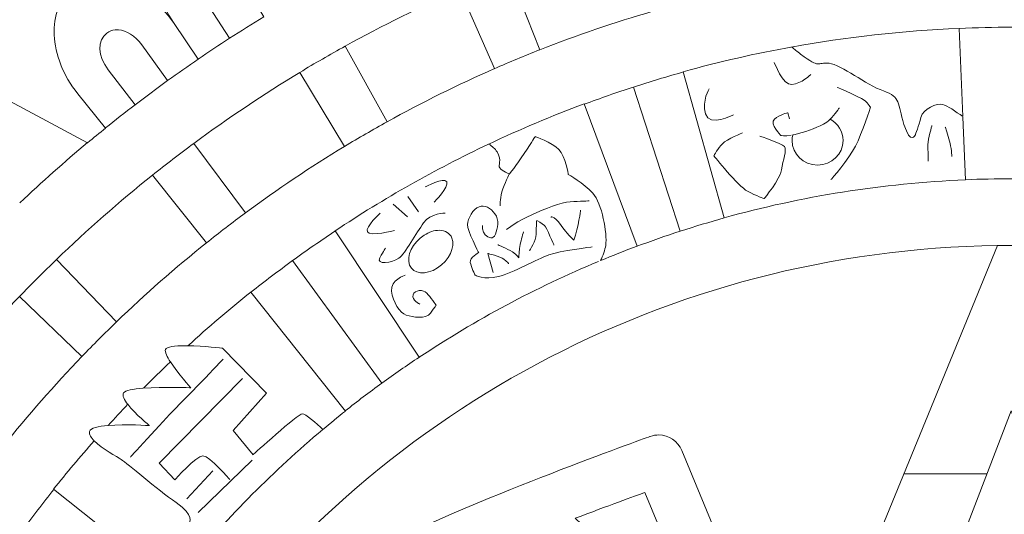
# Model space of a CAD drawing. Header units: millimetres. Extents: x -235 to 244, y -214 to 172.
# Tile 97 of 108: x 46 to 73, y 129 to 143. Entities that reach past the tile are written whole.
import ezdxf

# ---------------------------------------------------------------- set-up
doc = ezdxf.new("R2010")
doc.units = ezdxf.units.MM
doc.header["$MEASUREMENT"] = 0
doc.layers.add('Layer 1', color=7, linetype='Continuous')

msp = doc.modelspace()

# ---------------------------------------------------------------- linework, layer by layer
at = {"layer": 'Layer 1', "lineweight": 15}
for points, knots in [([(73.5153, 171.5214), (38.3394, 171.4537), (9.8583, 142.9189), (9.8583, 107.7417), (9.8583, 107.7417), (9.8583, 72.5175), (38.4139, 43.9619), (73.638, 43.9619), (73.638, 43.9619), (108.8618, 43.9619), (137.4178, 72.5175), (137.4178, 107.7417), (137.4178, 107.7417), (137.4178, 142.9655), (108.8632, 171.5214), (73.638, 171.5214), (73.638, 171.5214), (73.638, 171.5214), (73.5153, 171.5214), (73.5153, 171.5214)], [0, 0, 0, 0, 0.1666667, 0.1666667, 0.1666667, 0.1666667, 0.3333333, 0.3333333, 0.3333333, 0.3333333, 0.5, 0.5, 0.5, 0.5, 0.6666667, 0.6666667, 0.6666667, 0.6666667, 1, 1, 1, 1]), ([(51.9242, 152.8683), (51.5824, 152.5099), (51.3717, 152.0276), (51.3717, 151.4928), (51.3717, 151.4928), (51.3717, 150.3932), (52.2632, 149.5017), (53.3642, 149.5003), (53.3642, 149.5003), (53.4567, 149.5003), (53.5501, 149.507), (53.6426, 149.5211), (53.6426, 149.5211), (52.6506, 149.0428), (51.6748, 148.533), (50.7184, 147.9858), (50.7184, 147.9858), (51.4021, 146.7924), (52.084, 145.5975), (52.7677, 144.4044), (52.7677, 144.4044), (52.1034, 145.5647), (50.8549, 146.1214), (50.0238, 145.6018), (50.0238, 145.6018), (49.1944, 145.0811), (49.1489, 143.7141), (49.9038, 142.6102), (49.9038, 142.6102), (49.1489, 143.7141), (47.8602, 144.1702), (47.0735, 143.5842), (47.0735, 143.5842), (46.6794, 143.2921), (46.5002, 142.8032), (46.5235, 142.2588), (46.5235, 142.2588), (46.5472, 141.7145), (46.7729, 141.1123), (47.1949, 140.5927), (47.1949, 140.5927), (47.1949, 140.5927), (47.983, 139.6169), (47.983, 139.6169), (47.983, 139.6169), (47.8122, 139.4793), (47.6387, 139.3442), (47.4704, 139.2024), (47.4704, 139.2024), (47.4704, 139.2024), (38.8961, 143.8089), (38.8961, 143.8089), (38.8961, 143.8089), (42.7297, 147.5022), (47.1271, 150.5601), (51.9242, 152.8683)], [0, 0, 0, 0, 0.0666667, 0.0666667, 0.0666667, 0.0666667, 0.1333333, 0.1333333, 0.1333333, 0.1333333, 0.2, 0.2, 0.2, 0.2, 0.2666667, 0.2666667, 0.2666667, 0.2666667, 0.3333333, 0.3333333, 0.3333333, 0.3333333, 0.4, 0.4, 0.4, 0.4, 0.4666667, 0.4666667, 0.4666667, 0.4666667, 0.5333333, 0.5333333, 0.5333333, 0.5333333, 0.6, 0.6, 0.6, 0.6, 0.6666667, 0.6666667, 0.6666667, 0.6666667, 0.7333333, 0.7333333, 0.7333333, 0.7333333, 0.8, 0.8, 0.8, 0.8, 0.8666667, 0.8666667, 0.8666667, 0.8666667, 1, 1, 1, 1]), ([(62.8243, 145.285), (62.8243, 145.285), (63.5052, 142.9326), (63.5052, 142.9326), (63.5052, 142.9326), (62.4123, 142.6169), (61.3402, 142.2518), (60.2931, 141.8397), (60.2931, 141.8397), (60.2931, 141.8397), (59.3974, 144.1205), (59.3974, 144.1205), (59.3974, 144.1205), (60.515, 144.56), (61.6587, 144.9488), (62.8243, 145.285)], [0, 0, 0, 0, 0.2, 0.2, 0.2, 0.2, 0.4, 0.4, 0.4, 0.4, 0.6, 0.6, 0.6, 0.6, 1, 1, 1, 1]), ([(51.1015, 144.3328), (51.3538, 144.3395), (51.6335, 144.1603), (51.8222, 143.8474), (51.8222, 143.8474), (51.8222, 143.8474), (52.4728, 142.7753), (52.4728, 142.7753), (52.4728, 142.7753), (52.1447, 142.577), (51.818, 142.3731), (51.497, 142.165), (51.497, 142.165), (51.497, 142.165), (50.8175, 143.2177), (50.8175, 143.2177), (50.8175, 143.2177), (50.5515, 143.6273), (50.5709, 144.0778), (50.8645, 144.2609), (50.8645, 144.2609), (50.9375, 144.3064), (51.0176, 144.33), (51.1015, 144.3328)], [0, 0, 0, 0, 0.1428571, 0.1428571, 0.1428571, 0.1428571, 0.2857143, 0.2857143, 0.2857143, 0.2857143, 0.4285714, 0.4285714, 0.4285714, 0.4285714, 0.5714286, 0.5714286, 0.5714286, 0.5714286, 0.7142857, 0.7142857, 0.7142857, 0.7142857, 1, 1, 1, 1]), ([(58.0248, 143.55), (58.0248, 143.55), (59.0073, 141.3049), (59.0073, 141.3049), (59.0073, 141.3049), (57.9669, 140.8488), (56.9541, 140.3461), (55.9674, 139.7989), (55.9674, 139.7989), (55.9674, 139.7989), (54.7796, 141.9445), (54.7796, 141.9445), (54.7796, 141.9445), (55.8323, 142.5273), (56.9153, 143.0635), (58.0248, 143.55)], [0, 0, 0, 0, 0.2, 0.2, 0.2, 0.2, 0.4, 0.4, 0.4, 0.4, 0.6, 0.6, 0.6, 0.6, 1, 1, 1, 1]), ([(72.1895, 142.4462), (72.1895, 142.4462), (72.2957, 139.9464), (72.2957, 139.9464), (72.2957, 139.9464), (72.0946, 140.0882), (71.8424, 140.2593), (71.732, 140.2896), (71.732, 140.2896), (71.5598, 140.3362), (71.17, 140.1669), (71.1079, 139.9231), (71.1079, 139.9231), (71.0444, 139.679), (70.9509, 139.431), (70.9509, 139.431), (70.9509, 139.431), (70.9509, 139.431), (70.8158, 139.1167), (70.6242, 139.7231), (70.6242, 139.7231), (70.4327, 140.3281), (70.5484, 140.5031), (70.0439, 140.6724), (70.0439, 140.6724), (69.5409, 140.8435), (68.8618, 141.4154), (68.5005, 141.458), (68.5005, 141.458), (68.1396, 141.4993), (68.2733, 141.2845), (67.6944, 141.717), (67.6944, 141.717), (67.5939, 141.7914), (67.5194, 141.8535), (67.4394, 141.9184), (67.4394, 141.9184), (68.9898, 142.1996), (70.5745, 142.3784), (72.1895, 142.4462)], [0, 0, 0, 0, 0.0909091, 0.0909091, 0.0909091, 0.0909091, 0.1818182, 0.1818182, 0.1818182, 0.1818182, 0.2727273, 0.2727273, 0.2727273, 0.2727273, 0.3636364, 0.3636364, 0.3636364, 0.3636364, 0.4545455, 0.4545455, 0.4545455, 0.4545455, 0.5454545, 0.5454545, 0.5454545, 0.5454545, 0.6363636, 0.6363636, 0.6363636, 0.6363636, 0.7272727, 0.7272727, 0.7272727, 0.7272727, 0.8181818, 0.8181818, 0.8181818, 0.8181818, 1, 1, 1, 1]), ([(48.3453, 142.4074), (48.5714, 142.3925), (48.8194, 142.2394), (49.0067, 141.9805), (49.0067, 141.9805), (49.0067, 141.9805), (49.7412, 140.9649), (49.7412, 140.9649), (49.7412, 140.9649), (49.4301, 140.7387), (49.1228, 140.5087), (48.818, 140.2759), (48.818, 140.2759), (48.818, 140.2759), (48.0546, 141.2707), (48.0546, 141.2707), (48.0546, 141.2707), (47.7568, 141.6577), (47.7406, 142.11), (48.0175, 142.3153), (48.0175, 142.3153), (48.0863, 142.3675), (48.1664, 142.3964), (48.249, 142.4063), (48.249, 142.4063), (48.2807, 142.4088), (48.3125, 142.4102), (48.3453, 142.4074)], [0, 0, 0, 0, 0.125, 0.125, 0.125, 0.125, 0.25, 0.25, 0.25, 0.25, 0.375, 0.375, 0.375, 0.375, 0.5, 0.5, 0.5, 0.5, 0.625, 0.625, 0.625, 0.625, 0.75, 0.75, 0.75, 0.75, 1, 1, 1, 1]), ([(53.4937, 141.1991), (53.4937, 141.1991), (54.7616, 139.099), (54.7616, 139.099), (54.7616, 139.099), (53.7929, 138.512), (52.8531, 137.8819), (51.945, 137.2095), (51.945, 137.2095), (51.945, 137.2095), (50.487, 139.1844), (50.487, 139.1844), (50.487, 139.1844), (51.4557, 139.9009), (52.459, 140.5733), (53.4937, 141.1991)], [0, 0, 0, 0, 0.2, 0.2, 0.2, 0.2, 0.4, 0.4, 0.4, 0.4, 0.6, 0.6, 0.6, 0.6, 1, 1, 1, 1]), ([(61.5511, 140.3048), (61.5511, 140.3048), (63.0561, 136.2683), (63.0561, 136.2683), (63.0561, 136.2683), (62.7058, 136.1389), (62.3615, 135.9995), (62.0182, 135.8563), (62.0182, 135.8563), (62.086, 136.0052), (62.1477, 136.1607), (62.1657, 136.2905), (62.1657, 136.2905), (62.214, 136.6363), (62.057, 137.4826), (61.8034, 137.7676), (61.8034, 137.7676), (61.5497, 138.053), (61.1035, 138.3053), (61.1035, 138.3053), (61.1035, 138.3053), (61.1035, 138.3053), (61.0357, 138.8027), (60.8347, 139.0108), (60.8347, 139.0108), (60.6322, 139.2186), (60.1647, 139.3759), (60.1647, 139.3759), (60.1647, 139.3759), (60.1647, 139.3759), (60.0903, 139.2613), (59.8561, 138.9004), (59.8561, 138.9004), (59.6218, 138.5395), (59.4345, 138.3204), (59.4345, 138.3204), (59.4345, 138.3204), (59.4345, 138.3204), (59.2196, 138.3959), (59.1604, 138.4869), (59.1604, 138.4869), (59.1011, 138.578), (59.2401, 138.687), (59.0831, 138.9473), (59.0831, 138.9473), (59.0334, 139.0285), (58.9452, 139.099), (58.8503, 139.1636), (58.8503, 139.1636), (59.7308, 139.5813), (60.6322, 139.9616), (61.5511, 140.3048)], [0, 0, 0, 0, 0.0714286, 0.0714286, 0.0714286, 0.0714286, 0.1428571, 0.1428571, 0.1428571, 0.1428571, 0.2142857, 0.2142857, 0.2142857, 0.2142857, 0.2857143, 0.2857143, 0.2857143, 0.2857143, 0.3571429, 0.3571429, 0.3571429, 0.3571429, 0.4285714, 0.4285714, 0.4285714, 0.4285714, 0.5, 0.5, 0.5, 0.5, 0.5714286, 0.5714286, 0.5714286, 0.5714286, 0.6428571, 0.6428571, 0.6428571, 0.6428571, 0.7142857, 0.7142857, 0.7142857, 0.7142857, 0.7857143, 0.7857143, 0.7857143, 0.7857143, 0.8571429, 0.8571429, 0.8571429, 0.8571429, 1, 1, 1, 1]), ([(68.5309, 139.8705), (68.757, 139.7467), (68.8974, 139.5149), (68.8974, 139.2655), (68.8974, 139.2655), (68.8974, 138.881), (68.5735, 138.5698), (68.1738, 138.5698), (68.1738, 138.5698), (67.7745, 138.5698), (67.4507, 138.881), (67.4507, 139.2655), (67.4507, 139.2655), (67.4507, 139.3181), (67.4574, 139.3717), (67.4697, 139.4229), (67.4697, 139.4229), (67.4933, 139.4282), (67.5138, 139.4296), (67.5388, 139.4352), (67.5388, 139.4352), (67.7798, 139.4959), (68.1146, 139.613), (68.3435, 139.7259), (68.3435, 139.7259), (68.4084, 139.7591), (68.4716, 139.8127), (68.5309, 139.8705)], [0, 0, 0, 0, 0.125, 0.125, 0.125, 0.125, 0.25, 0.25, 0.25, 0.25, 0.375, 0.375, 0.375, 0.375, 0.5, 0.5, 0.5, 0.5, 0.625, 0.625, 0.625, 0.625, 0.75, 0.75, 0.75, 0.75, 1, 1, 1, 1]), ([(49.3087, 138.2788), (49.3087, 138.2788), (50.8412, 136.3608), (50.8412, 136.3608), (50.8412, 136.3608), (49.9578, 135.6538), (49.1076, 134.9055), (48.2931, 134.1213), (48.2931, 134.1213), (48.2931, 134.1213), (46.5884, 135.8894), (46.5884, 135.8894), (46.5884, 135.8894), (47.4566, 136.7273), (48.3647, 137.5239), (49.3087, 138.2788)], [0, 0, 0, 0, 0.2, 0.2, 0.2, 0.2, 0.4, 0.4, 0.4, 0.4, 0.6, 0.6, 0.6, 0.6, 1, 1, 1, 1]), ([(57.4445, 136.7178), (57.6156, 136.7164), (57.7479, 136.6363), (57.8029, 136.4983), (57.8029, 136.4983), (57.9077, 136.2408), (57.7228, 135.8605), (57.3923, 135.6481), (57.3923, 135.6481), (57.0613, 135.4361), (56.71, 135.4732), (56.6056, 135.731), (56.6056, 135.731), (56.5008, 135.9872), (56.6853, 136.3675), (57.0162, 136.5798), (57.0162, 136.5798), (57.1566, 136.6694), (57.3083, 136.7188), (57.4445, 136.7178)], [0, 0, 0, 0, 0.1666667, 0.1666667, 0.1666667, 0.1666667, 0.3333333, 0.3333333, 0.3333333, 0.3333333, 0.5, 0.5, 0.5, 0.5, 0.6666667, 0.6666667, 0.6666667, 0.6666667, 1, 1, 1, 1]), ([(73.2743, 136.2835), (73.2743, 136.2835), (67.6285, 122.4867), (67.6285, 122.4867), (67.6285, 122.4867), (67.6285, 122.4867), (64.3212, 130.4736), (64.3212, 130.4736), (64.3212, 130.4736), (64.2136, 130.7343), (63.9599, 130.9065), (63.6759, 130.9107), (63.6759, 130.9107), (63.592, 130.9107), (63.5094, 130.8969), (63.4293, 130.868), (63.4293, 130.868), (63.4293, 130.868), (58.9674, 129.2734), (56.4041, 128.0373), (56.4041, 128.0373), (53.9816, 126.8675), (50.8687, 124.6048), (50.4168, 124.2739), (50.4168, 124.2739), (55.5056, 131.4466), (63.8319, 136.1554), (73.2743, 136.2835)], [0, 0, 0, 0, 0.125, 0.125, 0.125, 0.125, 0.25, 0.25, 0.25, 0.25, 0.375, 0.375, 0.375, 0.375, 0.5, 0.5, 0.5, 0.5, 0.625, 0.625, 0.625, 0.625, 0.75, 0.75, 0.75, 0.75, 1, 1, 1, 1]), ([(52.1034, 134.9662), (52.1034, 134.9662), (54.7835, 131.5884), (54.7835, 131.5884), (54.7835, 131.5884), (54.5686, 131.4176), (54.3577, 131.2441), (54.147, 131.0677), (54.147, 131.0677), (53.965, 131.2317), (53.6454, 131.5143), (53.56, 131.5143), (53.56, 131.5143), (53.4482, 131.5143), (52.1641, 130.3498), (52.1641, 130.3498), (52.1641, 130.3498), (52.1641, 130.3498), (51.6003, 131.0359), (51.6003, 131.0359), (51.6003, 131.0359), (51.6003, 131.0359), (52.5416, 132.0928), (52.5416, 132.0928), (52.5416, 132.0928), (52.5416, 132.0928), (51.3012, 133.3745), (51.3012, 133.3745), (51.3012, 133.3745), (51.3012, 133.3745), (50.7696, 133.4323), (50.3145, 133.4394), (50.3145, 133.4394), (50.8934, 133.9672), (51.4889, 134.4783), (52.1034, 134.9662)], [0, 0, 0, 0, 0.1, 0.1, 0.1, 0.1, 0.2, 0.2, 0.2, 0.2, 0.3, 0.3, 0.3, 0.3, 0.4, 0.4, 0.4, 0.4, 0.5, 0.5, 0.5, 0.5, 0.6, 0.6, 0.6, 0.6, 0.7, 0.7, 0.7, 0.7, 0.8, 0.8, 0.8, 0.8, 1, 1, 1, 1]), ([(45.5396, 134.8378), (45.5396, 134.8378), (47.3092, 133.136), (47.3092, 133.136), (47.3092, 133.136), (46.5249, 132.3218), (45.7809, 131.4702), (45.074, 130.5854), (45.074, 130.5854), (45.074, 130.5854), (43.1545, 132.1151), (43.1545, 132.1151), (43.1545, 132.1151), (43.908, 133.0588), (44.7032, 133.9672), (45.5396, 134.8378)], [0, 0, 0, 0, 0.2, 0.2, 0.2, 0.2, 0.4, 0.4, 0.4, 0.4, 0.6, 0.6, 0.6, 0.6, 1, 1, 1, 1]), ([(49.8199, 132.9833), (50.0308, 132.6566), (50.396, 132.2502), (50.396, 132.2502), (50.396, 132.2502), (50.396, 132.2502), (49.6188, 132.2791), (49.0551, 132.235), (49.0551, 132.235), (49.3073, 132.4883), (49.5609, 132.7377), (49.8199, 132.9833)], [0, 0, 0, 0, 0.25, 0.25, 0.25, 0.25, 0.5, 0.5, 0.5, 0.5, 1, 1, 1, 1]), ([(48.6127, 131.7799), (48.8279, 131.5016), (49.2233, 131.1767), (49.2233, 131.1767), (49.2233, 131.1767), (49.2233, 131.1767), (48.5534, 131.2208), (48.0532, 131.1806), (48.0532, 131.1806), (48.238, 131.382), (48.4239, 131.5831), (48.6127, 131.7799)], [0, 0, 0, 0, 0.25, 0.25, 0.25, 0.25, 0.5, 0.5, 0.5, 0.5, 1, 1, 1, 1]), ([(47.6591, 130.7424), (47.8796, 130.5163), (48.3068, 130.2877), (48.4253, 130.2147), (48.4253, 130.2147), (48.5922, 130.1099), (49.4452, 129.3602), (49.9811, 128.9951), (49.9811, 128.9951), (50.5187, 128.63), (50.3547, 128.4176), (50.3547, 128.4176), (50.3547, 128.4176), (50.3547, 128.4176), (50.064, 128.244), (50.1053, 127.73), (50.1053, 127.73), (50.1243, 127.4944), (50.2182, 127.3303), (50.3159, 127.2189), (50.3159, 127.2189), (50.1684, 127.0425), (50.0224, 126.8661), (49.8806, 126.6869), (49.8806, 126.6869), (49.8806, 126.6869), (46.5045, 129.3673), (46.5045, 129.3673), (46.5045, 129.3673), (46.8763, 129.8358), (47.2622, 130.2947), (47.6591, 130.7424)], [0, 0, 0, 0, 0.1111111, 0.1111111, 0.1111111, 0.1111111, 0.2222222, 0.2222222, 0.2222222, 0.2222222, 0.3333333, 0.3333333, 0.3333333, 0.3333333, 0.4444444, 0.4444444, 0.4444444, 0.4444444, 0.5555556, 0.5555556, 0.5555556, 0.5555556, 0.6666667, 0.6666667, 0.6666667, 0.6666667, 0.7777778, 0.7777778, 0.7777778, 0.7777778, 1, 1, 1, 1]), ([(63.2805, 129.2805), (63.2805, 129.2805), (64.62, 126.0448), (64.62, 126.0448), (64.62, 126.0448), (64.62, 126.0448), (63.8964, 126.0766), (63.8964, 126.0766), (63.8964, 126.0766), (63.8964, 126.0766), (63.1083, 126.7888), (63.0106, 126.8756), (63.0106, 126.8756), (62.9125, 126.9624), (62.3544, 127.3854), (62.1974, 127.4461), (62.1974, 127.4461), (62.039, 127.5067), (61.8323, 127.3801), (61.8323, 127.3801), (61.8323, 127.3801), (61.8323, 127.3801), (61.7332, 127.723), (61.7014, 127.9435), (61.7014, 127.9435), (61.6683, 128.164), (61.4478, 128.4342), (61.2975, 128.5446), (61.2975, 128.5446), (62.214, 128.8917), (62.9982, 129.1782), (63.2805, 129.2805)], [0, 0, 0, 0, 0.1111111, 0.1111111, 0.1111111, 0.1111111, 0.2222222, 0.2222222, 0.2222222, 0.2222222, 0.3333333, 0.3333333, 0.3333333, 0.3333333, 0.4444444, 0.4444444, 0.4444444, 0.4444444, 0.5555556, 0.5555556, 0.5555556, 0.5555556, 0.6666667, 0.6666667, 0.6666667, 0.6666667, 0.7777778, 0.7777778, 0.7777778, 0.7777778, 1, 1, 1, 1])]:
    msp.add_open_spline(points, degree=3, knots=knots, dxfattribs=at)
at = {"layer": 'Layer 1', "color": 1, "lineweight": 15}
for points in [[(49.9038, 142.6102), (49.9038, 142.6102), (50.6094, 141.578), (50.6094, 141.578)], [(49.7401, 140.9663), (50.3134, 141.3808), (50.899, 141.7805), (51.4956, 142.1664)], [(53.4923, 141.1991), (53.9153, 141.4552), (54.3453, 141.7046), (54.7796, 141.9445)], [(60.2917, 141.8383), (59.8589, 141.6676), (59.4302, 141.4898), (59.0059, 141.3039)], [(62.9527, 140.7828), (62.9527, 140.7828), (64.2809, 136.6927), (64.2809, 136.6927)], [(47.9816, 139.6211), (48.2571, 139.843), (48.5354, 140.0621), (48.8166, 140.2783)], [(68.7912, 140.1916), (68.7912, 140.1916), (68.6755, 140.0085), (68.5266, 139.8638)], [(55.9674, 139.7975), (55.5596, 139.5728), (55.1585, 139.3385), (54.7602, 139.099)], [(47.4718, 139.2063), (46.8132, 138.6566), (46.1722, 138.0858), (45.5509, 137.4963)], [(49.3073, 138.2774), (49.6946, 138.5875), (50.0887, 138.8895), (50.487, 139.1844)], [(56.5558, 137.6808), (56.5558, 137.6808), (56.8589, 137.2455), (56.8589, 137.2455)], [(56.1395, 137.4589), (56.1395, 137.4589), (56.5463, 137.0995), (56.5463, 137.0995)], [(51.945, 137.2095), (51.5714, 136.9326), (51.2035, 136.65), (50.8412, 136.3593)], [(45.5396, 134.8368), (45.8829, 135.1934), (46.2328, 135.5448), (46.5898, 135.8894)], [(53.2856, 135.8563), (53.2856, 135.8563), (55.8129, 132.3782), (55.8129, 132.3782)], [(48.2945, 134.1213), (47.9597, 133.7989), (47.6316, 133.4708), (47.3106, 133.136)], [(54.1414, 131.0649), (52.7539, 129.8979), (51.4723, 128.6106), (50.312, 127.216)], [(50.6083, 128.7058), (50.6083, 128.7058), (52.139, 130.1938), (52.139, 130.1938)], [(50.2898, 129.0956), (50.2898, 129.0956), (51.0243, 129.8908), (51.0243, 129.8908)], [(70.6228, 129.8068), (70.6228, 129.8068), (72.9804, 129.8068), (72.9804, 129.8068)]]:
    msp.add_open_spline(points, degree=3, dxfattribs=at)
for points, knots in [([(72.1867, 142.4476), (72.6774, 142.468), (73.172, 142.4807), (73.6698, 142.4807), (73.6698, 142.4807), (74.1672, 142.4807), (74.6604, 142.468), (75.1525, 142.4476)], [0, 0, 0, 0, 0.3333333, 0.3333333, 0.3333333, 0.3333333, 1, 1, 1, 1]), ([(72.2971, 139.9284), (72.2971, 139.9284), (72.373, 138.1507), (72.373, 138.1507), (72.373, 138.1507), (70.0097, 138.0502), (67.7152, 137.6808), (65.5213, 137.0705), (65.5213, 137.0705), (65.5213, 137.0705), (64.3677, 141.2181), (64.3677, 141.2181), (64.3677, 141.2181), (65.382, 141.4993), (66.417, 141.7364), (67.4672, 141.9251)], [0, 0, 0, 0, 0.2, 0.2, 0.2, 0.2, 0.4, 0.4, 0.4, 0.4, 0.6, 0.6, 0.6, 0.6, 1, 1, 1, 1]), ([(66.9476, 141.4827), (66.9476, 141.4827), (67.1748, 140.8326), (67.4464, 140.853), (67.4464, 140.853), (67.7181, 140.8752), (67.9837, 141.1384), (67.9837, 141.1384)], [0, 0, 0, 0, 0.3333333, 0.3333333, 0.3333333, 0.3333333, 1, 1, 1, 1]), ([(61.5526, 140.2935), (62.0143, 140.466), (62.48, 140.6297), (62.9527, 140.7828), (62.9527, 140.7828), (63.4255, 140.9359), (63.8992, 141.0777), (64.3734, 141.21)], [0, 0, 0, 0, 0.3333333, 0.3333333, 0.3333333, 0.3333333, 1, 1, 1, 1]), ([(68.7348, 140.7719), (68.7348, 140.7719), (69.5024, 140.459), (69.5864, 140.3348), (69.5864, 140.3348), (69.6693, 140.211), (69.6746, 140.211), (69.6746, 140.211), (69.6746, 140.211), (69.6746, 140.211), (69.4364, 139.4737), (69.2516, 139.1057), (69.2516, 139.1057), (69.0671, 138.7378), (68.5545, 138.1564), (68.5545, 138.1564)], [0, 0, 0, 0, 0.2, 0.2, 0.2, 0.2, 0.4, 0.4, 0.4, 0.4, 0.6, 0.6, 0.6, 0.6, 1, 1, 1, 1]), ([(65.0997, 140.7317), (65.0997, 140.7317), (64.8916, 140.4068), (64.9988, 140.0194), (64.9988, 140.0194), (65.1064, 139.6321), (65.7859, 139.9947), (65.7859, 139.9947)], [0, 0, 0, 0, 0.3333333, 0.3333333, 0.3333333, 0.3333333, 1, 1, 1, 1]), ([(67.4256, 139.413), (67.2467, 139.3855), (67.1307, 139.4088), (67.1307, 139.4088), (67.1307, 139.4088), (67.1307, 139.4088), (66.8058, 139.7411), (66.9557, 139.8691), (66.9557, 139.8691), (67.106, 139.9972), (67.3279, 140.0526), (67.3279, 140.0526), (67.3279, 140.0526), (67.3279, 140.0526), (67.3776, 139.8815), (67.3776, 139.8815)], [0, 0, 0, 0, 0.2, 0.2, 0.2, 0.2, 0.4, 0.4, 0.4, 0.4, 0.6, 0.6, 0.6, 0.6, 1, 1, 1, 1]), ([(71.418, 139.6899), (71.418, 139.6899), (71.3076, 139.3068), (71.3062, 139.1484), (71.3062, 139.1484), (71.3023, 138.9886), (71.3146, 138.6827), (71.3146, 138.6827)], [0, 0, 0, 0, 0.3333333, 0.3333333, 0.3333333, 0.3333333, 1, 1, 1, 1]), ([(71.7969, 139.6486), (71.7969, 139.6486), (71.8727, 139.4077), (71.9182, 139.2475), (71.9182, 139.2475), (71.9637, 139.0877), (71.9856, 138.8136), (71.9856, 138.8136)], [0, 0, 0, 0, 0.3333333, 0.3333333, 0.3333333, 0.3333333, 1, 1, 1, 1]), ([(66.0448, 139.4807), (66.0448, 139.4807), (65.6123, 139.3043), (65.4744, 139.1731), (65.4744, 139.1731), (65.353, 139.0574), (65.2334, 138.833), (65.2334, 138.833), (65.2334, 138.833), (65.2334, 138.833), (65.9263, 137.9634), (66.1856, 137.8269), (66.1856, 137.8269), (66.4459, 137.6918), (66.6597, 137.6173), (66.6597, 137.6173), (66.6597, 137.6173), (66.6597, 137.6173), (67.1183, 138.1659), (67.1529, 138.4347), (67.1529, 138.4347), (67.1875, 138.7032), (67.3169, 138.9995), (67.2326, 139.0934), (67.2326, 139.0934), (67.1487, 139.1872), (66.5341, 139.3925), (66.5341, 139.3925)], [0, 0, 0, 0, 0.125, 0.125, 0.125, 0.125, 0.25, 0.25, 0.25, 0.25, 0.375, 0.375, 0.375, 0.375, 0.5, 0.5, 0.5, 0.5, 0.625, 0.625, 0.625, 0.625, 0.75, 0.75, 0.75, 0.75, 1, 1, 1, 1]), ([(61.9632, 135.8369), (60.176, 135.0886), (58.4739, 134.1753), (56.8797, 133.1141), (56.8797, 133.1141), (56.8797, 133.1141), (54.497, 136.7065), (54.497, 136.7065), (54.497, 136.7065), (55.8792, 137.6244), (57.3302, 138.4457), (58.8418, 139.1607)], [0, 0, 0, 0, 0.25, 0.25, 0.25, 0.25, 0.5, 0.5, 0.5, 0.5, 1, 1, 1, 1]), ([(57.049, 137.9468), (57.049, 137.9468), (57.5768, 138.2375), (57.6554, 138.0943), (57.6554, 138.0943), (57.7341, 137.9511), (57.3026, 137.5168), (57.3026, 137.5168)], [0, 0, 0, 0, 0.3333333, 0.3333333, 0.3333333, 0.3333333, 1, 1, 1, 1]), ([(59.4345, 138.3204), (59.4345, 138.3204), (59.2927, 138.046), (59.2235, 137.8089), (59.2235, 137.8089), (59.1561, 137.5732), (59.1727, 137.4149), (59.1727, 137.4149)], [0, 0, 0, 0, 0.3333333, 0.3333333, 0.3333333, 0.3333333, 1, 1, 1, 1]), ([(74.9691, 138.1507), (74.538, 138.1701), (74.1051, 138.1797), (73.6698, 138.1797), (73.6698, 138.1797), (73.2327, 138.1797), (72.8002, 138.1701), (72.3673, 138.1522)], [0, 0, 0, 0, 0.3333333, 0.3333333, 0.3333333, 0.3333333, 1, 1, 1, 1]), ([(58.6711, 136.8568), (58.6711, 136.8568), (58.6531, 136.6747), (58.7512, 136.5894), (58.7512, 136.5894), (58.8489, 136.504), (58.9674, 136.4419), (59.0362, 136.6059), (59.0362, 136.6059), (59.1039, 136.7714), (59.1547, 137.0085), (59.0253, 137.1848), (59.0253, 137.1848), (58.8958, 137.3598), (58.7317, 137.441), (58.5748, 137.3845), (58.5748, 137.3845), (58.416, 137.3281), (58.2495, 137.0578), (58.2453, 136.8815), (58.2453, 136.8815), (58.2424, 136.7051), (58.5635, 136.0838), (58.5635, 136.0838), (58.5635, 136.0838), (58.5635, 136.0838), (58.2989, 135.9417), (58.325, 135.8069), (58.325, 135.8069), (58.3515, 135.6718), (58.4587, 135.4471), (58.4587, 135.4471), (58.4587, 135.4471), (58.4587, 135.4471), (58.7152, 135.301), (59.1244, 135.403), (59.1244, 135.403), (59.5322, 135.5035), (60.2339, 135.9074), (60.5507, 136.0203), (60.5507, 136.0203), (60.8678, 136.1318), (61.7826, 136.2465), (61.7826, 136.2465)], [0, 0, 0, 0, 0.0833333, 0.0833333, 0.0833333, 0.0833333, 0.1666667, 0.1666667, 0.1666667, 0.1666667, 0.25, 0.25, 0.25, 0.25, 0.3333333, 0.3333333, 0.3333333, 0.3333333, 0.4166667, 0.4166667, 0.4166667, 0.4166667, 0.5, 0.5, 0.5, 0.5, 0.5833333, 0.5833333, 0.5833333, 0.5833333, 0.6666667, 0.6666667, 0.6666667, 0.6666667, 0.75, 0.75, 0.75, 0.75, 0.8333333, 0.8333333, 0.8333333, 0.8333333, 1, 1, 1, 1]), ([(59.3477, 136.741), (59.3477, 136.741), (59.691, 136.9905), (60.0712, 137.1612), (60.0712, 137.1612), (60.4501, 137.3323), (60.8967, 137.5126), (61.1624, 137.5277), (61.1624, 137.5277), (61.4298, 137.5443), (61.7014, 137.5514), (61.7014, 137.5514)], [0, 0, 0, 0, 0.25, 0.25, 0.25, 0.25, 0.5, 0.5, 0.5, 0.5, 1, 1, 1, 1]), ([(55.7688, 137.2039), (55.7688, 137.2039), (55.3377, 136.8183), (55.4079, 136.6747), (55.4079, 136.6747), (55.4795, 136.5329), (56.1713, 136.7121), (56.1713, 136.7121)], [0, 0, 0, 0, 0.3333333, 0.3333333, 0.3333333, 0.3333333, 1, 1, 1, 1]), ([(57.6127, 137.2067), (57.6127, 137.2067), (57.2007, 137.2095), (56.9996, 136.9284), (56.9996, 136.9284), (56.7968, 136.6472), (56.4842, 136.0549), (56.2955, 135.924), (56.2955, 135.924), (56.1064, 135.7917), (55.6393, 135.724), (55.7564, 135.9402), (55.7564, 135.9402), (55.8735, 136.1554), (55.9247, 136.2091), (55.9247, 136.2091)], [0, 0, 0, 0, 0.2, 0.2, 0.2, 0.2, 0.4, 0.4, 0.4, 0.4, 0.6, 0.6, 0.6, 0.6, 1, 1, 1, 1]), ([(60.6128, 137.0868), (60.6128, 137.0868), (60.6611, 137.175), (60.9063, 136.8539), (60.9063, 136.8539), (61.15, 136.5315), (61.0262, 136.6818), (61.2633, 136.4391), (61.2633, 136.4391), (61.398, 136.8155), (61.452, 137.2854), (61.452, 137.2854)], [0, 0, 0, 0, 0.25, 0.25, 0.25, 0.25, 0.5, 0.5, 0.5, 0.5, 1, 1, 1, 1]), ([(60.0063, 136.1389), (60.0063, 136.1389), (60.1937, 136.4214), (60.1937, 136.6102), (60.1937, 136.6102), (60.1937, 136.7989), (60.2088, 137), (60.2088, 137), (60.2088, 137), (60.2088, 137), (60.3619, 136.9146), (60.4254, 136.8582), (60.4254, 136.8582), (60.4872, 136.8017), (60.6995, 136.2958), (60.6995, 136.2958)], [0, 0, 0, 0, 0.2, 0.2, 0.2, 0.2, 0.4, 0.4, 0.4, 0.4, 0.6, 0.6, 0.6, 0.6, 1, 1, 1, 1]), ([(65.527, 137.0677), (65.1107, 136.952), (64.6958, 136.8278), (64.2824, 136.6927), (64.2824, 136.6927), (63.8675, 136.5576), (63.4583, 136.4158), (63.0533, 136.2641)], [0, 0, 0, 0, 0.3333333, 0.3333333, 0.3333333, 0.3333333, 1, 1, 1, 1]), ([(52.1048, 134.9592), (52.4904, 135.265), (52.8834, 135.5656), (53.2856, 135.8577), (53.2856, 135.8577), (53.6881, 136.1498), (54.0945, 136.431), (54.5051, 136.7026)], [0, 0, 0, 0, 0.3333333, 0.3333333, 0.3333333, 0.3333333, 1, 1, 1, 1]), ([(59.1025, 136.3096), (59.1025, 136.3096), (59.3794, 136.1995), (59.5184, 136.1043), (59.5184, 136.1043), (59.6578, 136.0094), (59.6991, 135.9378), (59.6991, 135.9378), (59.6991, 135.9378), (59.6991, 135.9378), (59.7142, 136.1953), (59.7389, 136.311), (59.7389, 136.311), (59.764, 136.4281), (59.8328, 136.6723), (59.8328, 136.6723)], [0, 0, 0, 0, 0.2, 0.2, 0.2, 0.2, 0.4, 0.4, 0.4, 0.4, 0.6, 0.6, 0.6, 0.6, 1, 1, 1, 1]), ([(73.2701, 136.2877), (73.4024, 136.2891), (73.5361, 136.2905), (73.6698, 136.2905), (73.6698, 136.2905), (73.8035, 136.2905), (73.9354, 136.2891), (74.0681, 136.2877)], [0, 0, 0, 0, 0.3333333, 0.3333333, 0.3333333, 0.3333333, 1, 1, 1, 1]), ([(58.9727, 135.5158), (58.9727, 135.5158), (58.8228, 136.0588), (58.8228, 136.0588), (58.8228, 136.0588), (58.8228, 136.0588), (59.1727, 135.9762), (59.2789, 135.8951), (59.2789, 135.8951), (59.3862, 135.8136), (59.4126, 135.7667), (59.4126, 135.7667)], [0, 0, 0, 0, 0.25, 0.25, 0.25, 0.25, 0.5, 0.5, 0.5, 0.5, 1, 1, 1, 1]), ([(56.4814, 135.4456), (56.4814, 135.4456), (56.0542, 135.3024), (56.0901, 134.9923), (56.0901, 134.9923), (56.1272, 134.6836), (56.3258, 134.3679), (56.5103, 134.3101), (56.5103, 134.3101), (56.6948, 134.2508), (57.0656, 134.1876), (57.195, 134.3693), (57.195, 134.3693), (57.3249, 134.5514), (57.3577, 134.594), (57.3577, 134.594), (57.3577, 134.594), (57.3577, 134.594), (57.1898, 134.8269), (57.0931, 134.9345), (57.0931, 134.9345), (56.9954, 135.0407), (56.7431, 135.0336), (56.7019, 134.8847), (56.7019, 134.8847), (56.662, 134.7344), (56.8934, 134.6258), (56.8934, 134.6258)], [0, 0, 0, 0, 0.125, 0.125, 0.125, 0.125, 0.25, 0.25, 0.25, 0.25, 0.375, 0.375, 0.375, 0.375, 0.5, 0.5, 0.5, 0.5, 0.625, 0.625, 0.625, 0.625, 0.75, 0.75, 0.75, 0.75, 1, 1, 1, 1]), ([(50.3423, 133.4405), (50.3035, 133.4405), (50.2665, 133.4419), (50.2277, 133.4419), (50.2277, 133.4419), (49.9455, 133.4405), (49.7098, 133.4158), (49.6809, 133.3374), (49.6809, 133.3374), (49.6544, 133.2697), (49.7222, 133.1293), (49.8255, 132.972)], [0, 0, 0, 0, 0.25, 0.25, 0.25, 0.25, 0.5, 0.5, 0.5, 0.5, 1, 1, 1, 1]), ([(48.6843, 130.2834), (48.6843, 130.2834), (49.8255, 131.5333), (49.9631, 131.6642), (49.9631, 131.6642), (50.101, 131.7951), (51.3164, 133.0616), (51.3164, 133.0616)], [0, 0, 0, 0, 0.3333333, 0.3333333, 0.3333333, 0.3333333, 1, 1, 1, 1]), ([(56.8811, 133.1194), (56.5212, 132.8813), (56.1656, 132.6344), (55.8129, 132.3782), (55.8129, 132.3782), (55.4601, 132.1218), (55.1158, 131.86), (54.7768, 131.5912)], [0, 0, 0, 0, 0.3333333, 0.3333333, 0.3333333, 0.3333333, 1, 1, 1, 1]), ([(51.8663, 132.5091), (51.8663, 132.5091), (49.4988, 130.1141), (49.4988, 130.1141), (49.4988, 130.1141), (49.4988, 130.1141), (49.9465, 129.6372), (49.9465, 129.6372), (49.9465, 129.6372), (49.9465, 129.6372), (50.5501, 130.3275), (50.7417, 130.3194), (50.7417, 130.3194), (50.9332, 130.3124), (51.5065, 129.6428), (51.5065, 129.6428)], [0, 0, 0, 0, 0.2, 0.2, 0.2, 0.2, 0.4, 0.4, 0.4, 0.4, 0.6, 0.6, 0.6, 0.6, 1, 1, 1, 1]), ([(49.0399, 132.2361), (48.763, 132.2142), (48.5396, 132.1743), (48.4927, 132.1038), (48.4927, 132.1038), (48.4462, 132.0336), (48.5079, 131.9098), (48.6127, 131.7746)], [0, 0, 0, 0, 0.3333333, 0.3333333, 0.3333333, 0.3333333, 1, 1, 1, 1]), ([(70.2136, 122.5968), (70.2136, 122.5968), (73.6684, 131.5983), (73.6684, 131.5983), (73.6684, 131.5983), (73.6684, 131.5983), (77.1175, 122.601), (77.1175, 122.601)], [0, 0, 0, 0, 0.3333333, 0.3333333, 0.3333333, 0.3333333, 1, 1, 1, 1]), ([(48.0574, 131.182), (47.7762, 131.1601), (47.549, 131.1104), (47.5254, 131.0112), (47.5254, 131.0112), (47.5064, 130.9273), (47.5653, 130.832), (47.6619, 130.7357)], [0, 0, 0, 0, 0.3333333, 0.3333333, 0.3333333, 0.3333333, 1, 1, 1, 1]), ([(44.7681, 126.9666), (45.0408, 127.3773), (45.322, 127.7837), (45.6141, 128.1862), (45.6141, 128.1862), (45.9062, 128.5873), (46.2053, 128.9799), (46.5112, 129.3659)], [0, 0, 0, 0, 0.3333333, 0.3333333, 0.3333333, 0.3333333, 1, 1, 1, 1])]:
    msp.add_open_spline(points, degree=3, knots=knots, dxfattribs=at)

doc.saveas('drawing.dxf')
